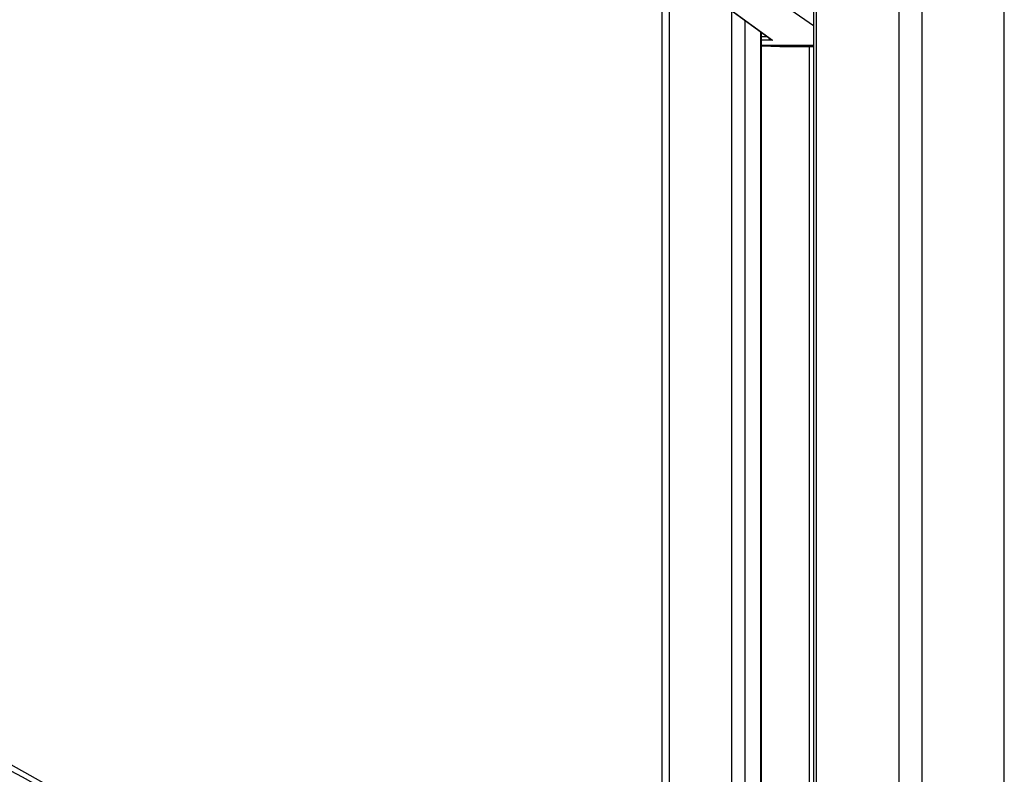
# Model space of a CAD drawing. Header units: millimetres. Extents: x 20 to 22981, y 40 to 19992.
# Tile 50 of 158: x 6322 to 6799, y 6776 to 7142. Entities that reach past the tile are written whole.
import ezdxf

# ---------------------------------------------------------------- set-up
doc = ezdxf.new("R2010")
doc.units = ezdxf.units.MM
doc.header["$LTSCALE"] = 2
doc.layers.add('COMPONENT_GEOMETRY', color=7, linetype='Continuous')
doc.styles.add('SLDTEXTSTYLE0', font='TXT', dxfattribs={"width": 0.75})
doc.dimstyles.new('SLDDIMSTYLE0', dxfattribs={"dimtxt": 100, "dimasz": 6.604, "dimexe": 0, "dimexo": 0.0625, "dimgap": 25, "dimtad": 0, "dimtih": 1, "dimtoh": 1, "dimdec": 0, "dimrnd": 1e-09, "dimzin": 12, "dimdsep": 46, "dimtxsty": 'SLDTEXTSTYLE0', "dimsah": 1, "dimcen": 0.09, "dimadec": 0, "dimazin": 3, "dimtfac": 1, "dimtdec": 0, "dimtofl": 0, "dimtmove": 0, "dimatfit": 3, "dimfxl": 1, "dimfrac": 2, "dimtolj": 1, "dimtzin": 12, "dimarcsym": 0})

# ---------------------------------------------------------------- blocks, each defined once
blk = doc.blocks.new('_D_4')
at = {"layer": 'COMPONENT_GEOMETRY', "color": 7}
for p, q in [((6638.52, 7959.49), (995.17, 7959.49)), ((1001.52, 7959.49), (1001.52, 5203.33)), ((801.45, 5183.02), (770.98, 5183.02)), ((770.98, 5183.02), (770.98, 5024.27)), ((1201.59, 5183.02), (1232.06, 5183.02)), ((1232.06, 5183.02), (1232.06, 5024.27)), ((770.98, 5024.27), (801.45, 5024.27)), ((1232.06, 5024.27), (1201.59, 5024.27)), ((1001.52, 2118.49), (1001.52, 4874.65)), ((6578.75, 2118.49), (995.17, 2118.49))]:
    blk.add_line(p, q, dxfattribs=at)
for points in [[(1001.52, 7959.49), (1000.51, 7952.89), (1002.54, 7952.89)], [(1001.52, 2118.49), (1002.54, 2125.1), (1000.51, 2125.1)]]:
    blk.add_solid(points, dxfattribs=at)
at = {"layer": 'COMPONENT_GEOMETRY', "color": 7, "char_height": 100, "attachment_point": 1, "style": 'SLDTEXTSTYLE0'}
for s, insert in [('9\'6.98"', (801.45, 5153.18)), ('2921mm', (728.74, 5003.56))]:
    blk.add_mtext(s, dxfattribs=dict(at, insert=insert))

msp = doc.modelspace()

# ---------------------------------------------------------------- linework, layer by layer
at = {"color": 8, "linetype": 'Continuous', "lineweight": 25}
for p, q in [((6748.24, 2191.49), (6748.24, 7939.49)), ((6759.31, 7939.49), (6759.31, 2191.49)), ((6799.26, 2191.49), (6799.26, 7939.49)), ((6708.14, 7760.96), (6708.14, 6590.02)), ((6636.74, 7234.49), (6636.74, 6590.02)), ((6706.75, 7139.06), (6676.69, 7159.97)), ((6667.23, 6590.02), (6667.23, 7146.36)), ((6673.4, 7141.84), (6673.4, 6590.02)), ((6681.18, 6590.02), (6681.18, 7136.14)), ((6681.61, 7133.9), (6684.23, 7133.9)), ((6686.97, 7132.12), (6681.61, 7132.12)), ((6681.61, 7129.62), (6706.75, 7129.62)), ((6706.75, 7129.41), (6681.61, 7129.41)), ((6681.61, 7129.29), (6690.48, 7128.96)), ((6704.86, 6685.26), (6704.86, 7128.96))]:
    msp.add_line(p, q, dxfattribs=at)
at = {"color": 7, "linetype": 'Continuous', "lineweight": 25}
for p, q in [((6706.75, 7760.96), (6706.75, 6590.02)), ((6374.84, 6748.91), (4581.99, 7744.75)), ((6633.39, 6590.02), (6633.39, 7244.18)), ((6648.42, 7160.14), (6685.68, 7132.84)), ((6648.96, 7159.97), (6686.97, 7132.12)), ((6681.61, 6590.02), (6681.61, 7135.82)), ((6681.61, 7129.29), (6690.46, 7128.96)), ((6690.48, 7128.96), (6706.75, 7128.96))]:
    msp.add_line(p, q, dxfattribs=at)
for major_axis, ratio, start_param, end_param in [((3.37, -0.79), 0.545657, 3.547273, 4.650858), ((3.22, -1.41), 0.538837, 4.318563, 4.749806)]:
    msp.add_ellipse((6687.61, 7133.9), major_axis=major_axis, ratio=ratio, start_param=start_param, end_param=end_param, dxfattribs=at)
for points, knots in [([(6591.82, 6612.47), (6385.14, 6725.29), (5990.82, 6940.55), (5458.3, 7231.57), (5063.47, 7447.73), (4787.38, 7599.42), (4635.48, 7683.21), (4552.76, 7729.14), (4538.7, 7736.95)], [0, 0, 0, 0, 0.301545, 0.575336, 0.777328, 0.878324, 0.97932, 1, 1, 1, 1]), ([(5436.47, 7258.52), (5540.43, 7201.78), (5679.05, 7126.12), (5886.93, 7012.69), (6060.15, 6918.18), (6257.49, 6810.53), (6444.29, 6708.62), (6561.81, 6644.52), (6620.57, 6612.47)], [0, 0, 0, 0, 0.263323, 0.351097, 0.526646, 0.702194, 0.851097, 1, 1, 1, 1])]:
    msp.add_open_spline(points, degree=3, knots=knots, dxfattribs=at)

# ---------------------------------------------------------------- dimensions: what is measured, and where the dimension line sits
at = {"layer": 'COMPONENT_GEOMETRY', "color": 7}
dim = msp.add_linear_dim(base=(1001.52, 7959.49), p1=(6581.29, 2118.49), p2=(6641.06, 7959.49), angle=90, dimstyle='SLDDIMSTYLE0', dxfattribs=at)
dim.commit()
dim.dimension.update_dxf_attribs({"geometry": '_D_4', "text_midpoint": (1001.52, 5038.99), "dimtype": 160})

doc.saveas('drawing.dxf')
